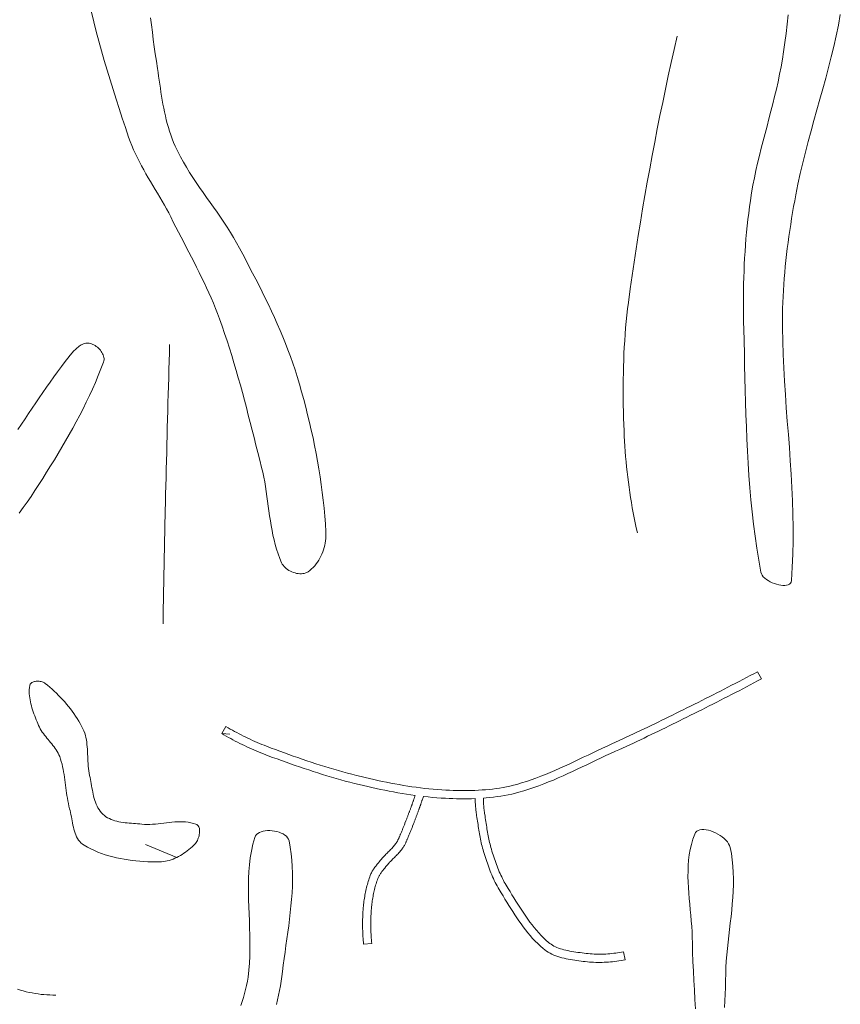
# Model space of a CAD drawing. Header units: inches. Extents: x -12 to 23, y -13.2 to 21.7.
# Tile 6 of 75: x -3.1 to 0.1, y -7.6 to -3.9. Entities that reach past the tile are written whole.
import ezdxf

# ---------------------------------------------------------------- set-up
doc = ezdxf.new("R2010")
doc.units = ezdxf.units.IN
doc.header["$MEASUREMENT"] = 0
doc.layers.get('0').update_dxf_attribs({"lineweight": 0})

msp = doc.modelspace()

# ---------------------------------------------------------------- linework, layer by layer
at = {"color": 7, "linetype": 'Continuous', "lineweight": 0}
for p, q in [((-0.5563, -3.9865), (-0.5448, -3.9362)), ((-0.5677, -4.0368), (-0.5563, -3.9865)), ((-0.5788, -4.0872), (-0.5677, -4.0368)), ((-0.5896, -4.1376), (-0.5788, -4.0872)), ((-0.6002, -4.1881), (-0.5896, -4.1376)), ((-0.6106, -4.2386), (-0.6002, -4.1881)), ((-0.6208, -4.2892), (-0.6106, -4.2386)), ((-0.6307, -4.3398), (-0.6208, -4.2892)), ((-0.6403, -4.3905), (-0.6307, -4.3398)), ((-0.6498, -4.4412), (-0.6403, -4.3905)), ((-0.6589, -4.492), (-0.6498, -4.4412)), ((-0.6679, -4.5428), (-0.6589, -4.492)), ((-0.6766, -4.5936), (-0.6679, -4.5428)), ((-0.685, -4.6445), (-0.6766, -4.5936)), ((-0.6933, -4.6955), (-0.685, -4.6445)), ((-0.7012, -4.7464), (-0.6933, -4.6955)), ((-0.709, -4.7974), (-0.7012, -4.7464)), ((-0.7165, -4.8485), (-0.709, -4.7974)), ((-0.7237, -4.8995), (-0.7165, -4.8485)), ((-0.7307, -4.9506), (-0.7237, -4.8995)), ((-0.7339, -4.9749), (-0.7307, -4.9506)), ((-0.7367, -4.9993), (-0.7339, -4.9749)), ((-0.7415, -5.0481), (-0.7392, -5.0237)), ((-0.7392, -5.0237), (-0.7367, -4.9993)), ((-0.7435, -5.0726), (-0.7415, -5.0481)), ((-0.7467, -5.1216), (-0.7452, -5.0971)), ((-0.7452, -5.0971), (-0.7435, -5.0726)), ((-2.4824, -5.1746), (-2.4815, -5.1429)), ((-2.4815, -5.1429), (-2.4805, -5.1112)), ((-0.7479, -5.1461), (-0.7467, -5.1216)), ((-2.4833, -5.2063), (-2.4824, -5.1746)), ((-0.7498, -5.1952), (-0.749, -5.1707)), ((-0.749, -5.1707), (-0.7479, -5.1461)), ((-2.4842, -5.238), (-2.4833, -5.2063)), ((-0.7503, -5.2198), (-0.7498, -5.1952)), ((-2.4851, -5.2697), (-2.4842, -5.238)), ((-0.7509, -5.269), (-0.7507, -5.2444)), ((-0.7507, -5.2444), (-0.7503, -5.2198)), ((-2.486, -5.3014), (-2.4851, -5.2697)), ((-0.7509, -5.2935), (-0.7509, -5.269)), ((-2.4869, -5.3331), (-2.486, -5.3014)), ((-0.7507, -5.3181), (-0.7509, -5.2935)), ((-0.7504, -5.3427), (-0.7507, -5.3181)), ((-2.4886, -5.3965), (-2.4877, -5.3648)), ((-2.4877, -5.3648), (-2.4869, -5.3331)), ((-0.7499, -5.3673), (-0.7504, -5.3427)), ((-0.7493, -5.3918), (-0.7499, -5.3673)), ((-2.4894, -5.4282), (-2.4886, -5.3965)), ((-0.7485, -5.4164), (-0.7493, -5.3918)), ((-2.4903, -5.4599), (-2.4894, -5.4282)), ((-0.7477, -5.4409), (-0.7485, -5.4164)), ((-0.7468, -5.4605), (-0.7477, -5.4409)), ((-2.4911, -5.4916), (-2.4903, -5.4599)), ((-0.7458, -5.4801), (-0.7468, -5.4605)), ((-0.7446, -5.4996), (-0.7458, -5.4801)), ((-2.4919, -5.5233), (-2.4911, -5.4916)), ((-0.7432, -5.5192), (-0.7446, -5.4996)), ((-2.4935, -5.5867), (-2.4927, -5.555)), ((-2.4927, -5.555), (-2.4919, -5.5233)), ((-0.7416, -5.5388), (-0.7432, -5.5192)), ((-0.7399, -5.5584), (-0.7416, -5.5388)), ((-2.4943, -5.6184), (-2.4935, -5.5867)), ((-0.738, -5.5779), (-0.7399, -5.5584)), ((-0.7359, -5.5974), (-0.738, -5.5779)), ((-2.4951, -5.6501), (-2.4943, -5.6184)), ((-0.7336, -5.617), (-0.7359, -5.5974)), ((-0.7312, -5.6364), (-0.7336, -5.617)), ((-2.4959, -5.6818), (-2.4951, -5.6501)), ((-0.7285, -5.6559), (-0.7312, -5.6364)), ((-0.7257, -5.6754), (-0.7285, -5.6559)), ((-2.4967, -5.7135), (-2.4959, -5.6818)), ((-0.7227, -5.6948), (-0.7257, -5.6754)), ((-0.7196, -5.7142), (-0.7227, -5.6948)), ((-2.4974, -5.7452), (-2.4967, -5.7135)), ((-0.7162, -5.7335), (-0.7196, -5.7142)), ((-0.7127, -5.7528), (-0.7162, -5.7335)), ((-2.4984, -5.7883), (-2.4979, -5.7667)), ((-2.4979, -5.7667), (-2.4974, -5.7452)), ((-0.709, -5.7721), (-0.7127, -5.7528)), ((-0.7052, -5.7914), (-0.709, -5.7721)), ((-2.4994, -5.8314), (-2.4989, -5.8098)), ((-2.4989, -5.8098), (-2.4984, -5.7883)), ((-0.7011, -5.8106), (-0.7052, -5.7914)), ((-0.6969, -5.8297), (-0.7011, -5.8106)), ((-2.5003, -5.8745), (-2.4999, -5.853)), ((-2.4999, -5.853), (-2.4994, -5.8314)), ((-2.5008, -5.8961), (-2.5003, -5.8745)), ((-2.5017, -5.9392), (-2.5012, -5.9176)), ((-2.5012, -5.9176), (-2.5008, -5.8961)), ((-2.5025, -5.9823), (-2.5021, -5.9607)), ((-2.5021, -5.9607), (-2.5017, -5.9392)), ((-2.5033, -6.0254), (-2.5029, -6.0038)), ((-2.5029, -6.0038), (-2.5025, -5.9823)), ((-2.5037, -6.0469), (-2.5033, -6.0254)), ((-2.5045, -6.0901), (-2.5041, -6.0685)), ((-2.5041, -6.0685), (-2.5037, -6.0469)), ((-2.5052, -6.1332), (-2.5048, -6.1116)), ((-2.5048, -6.1116), (-2.5045, -6.0901)), ((-2.5059, -6.1763), (-2.5055, -6.1547)), ((-2.5055, -6.1547), (-2.5052, -6.1332)), ((-3.061, -7.5691), (-3.05, -7.5726)), ((-3.05, -7.5726), (-3.039, -7.5758)), ((-3.039, -7.5758), (-3.0278, -7.5788)), ((-3.0278, -7.5788), (-3.0166, -7.5814)), ((-3.0166, -7.5814), (-3.0053, -7.5838)), ((-3.0053, -7.5838), (-2.994, -7.5858)), ((-2.994, -7.5858), (-2.9826, -7.5876)), ((-2.9826, -7.5876), (-2.9712, -7.589)), ((-2.9712, -7.589), (-2.9598, -7.5902)), ((-2.9598, -7.5902), (-2.9484, -7.591)), ((-2.9484, -7.591), (-2.937, -7.5915)), ((-2.937, -7.5915), (-2.9256, -7.5918)), ((-2.9256, -7.5918), (-2.9143, -7.5916))]:
    msp.add_line(p, q, dxfattribs=at)
at = {"color": 30, "linetype": 'Continuous', "lineweight": 0, "true_color": 0xff7e00}
msp.add_line((-2.4533, -7.0671), (-2.5729, -7.0178), dxfattribs=at)
at = {"color": 7, "linetype": 'Continuous', "lineweight": 0, "flags": 128}
for points in [[(-2.7787, -3.844), (-2.7697, -3.8812), (-2.7603, -3.9182), (-2.7504, -3.9552), (-2.7402, -3.9922), (-2.7297, -4.029), (-2.7188, -4.0657), (-2.7077, -4.1024), (-2.6963, -4.139), (-2.6848, -4.1755), (-2.673, -4.2119), (-2.6611, -4.2483), (-2.649, -4.2846), (-2.6369, -4.3208), (-2.6312, -4.337), (-2.6249, -4.353), (-2.6182, -4.3688), (-2.6111, -4.3844), (-2.6036, -4.3998), (-2.5958, -4.4151), (-2.5877, -4.4303), (-2.5794, -4.4454), (-2.5708, -4.4604), (-2.5621, -4.4753), (-2.5533, -4.4902), (-2.5445, -4.505), (-2.5356, -4.5199), (-2.5267, -4.5347), (-2.5179, -4.5496), (-2.5092, -4.5646), (-2.5006, -4.5796), (-2.4923, -4.5946), (-2.4841, -4.6098), (-2.4763, -4.6252), (-2.4666, -4.6444), (-2.4568, -4.6636), (-2.4469, -4.6828), (-2.437, -4.702), (-2.427, -4.7211), (-2.4171, -4.7403), (-2.4071, -4.7595), (-2.3972, -4.7786), (-2.3874, -4.7979), (-2.3776, -4.8171), (-2.368, -4.8364), (-2.3585, -4.8558), (-2.3491, -4.8752), (-2.34, -4.8947), (-2.331, -4.9143), (-2.3223, -4.934), (-2.3139, -4.9538), (-2.3057, -4.9738), (-2.2979, -4.9938), (-2.2903, -5.014), (-2.2805, -5.0417), (-2.2709, -5.0695), (-2.2616, -5.0975), (-2.2526, -5.1255), (-2.2438, -5.1536), (-2.2353, -5.1817), (-2.227, -5.21), (-2.2188, -5.2383), (-2.2109, -5.2666), (-2.2031, -5.295), (-2.1954, -5.3235), (-2.1879, -5.352), (-2.1805, -5.3805), (-2.1731, -5.409), (-2.1658, -5.4376), (-2.1586, -5.4661), (-2.1514, -5.4947), (-2.1442, -5.5233), (-2.137, -5.5518), (-2.1297, -5.5803), (-2.1254, -5.5984), (-2.1215, -5.6166), (-2.1181, -5.6349), (-2.1149, -5.6534), (-2.1121, -5.6719), (-2.1094, -5.6904), (-2.1068, -5.709), (-2.1043, -5.7276), (-2.1018, -5.7461), (-2.0992, -5.7647), (-2.0964, -5.7832), (-2.0934, -5.8016), (-2.0902, -5.8199), (-2.0866, -5.8381), (-2.0825, -5.8562), (-2.078, -5.8741), (-2.0729, -5.8919), (-2.0672, -5.9094), (-2.0608, -5.9267), (-2.0536, -5.9438), (-2.0512, -5.9486), (-2.0481, -5.9532), (-2.0444, -5.9576), (-2.0403, -5.9618), (-2.0358, -5.9657), (-2.0308, -5.9693), (-2.0256, -5.9727), (-2.0201, -5.9757), (-2.0143, -5.9783), (-2.0084, -5.9806), (-2.0024, -5.9825), (-1.9963, -5.9839), (-1.9903, -5.985), (-1.9843, -5.9855), (-1.9783, -5.9856), (-1.9726, -5.9851), (-1.967, -5.9841), (-1.9618, -5.9825), (-1.9568, -5.9804), (-1.9522, -5.9776), (-1.9455, -5.9726), (-1.9392, -5.9671), (-1.9331, -5.9612), (-1.9274, -5.9549), (-1.922, -5.9482), (-1.917, -5.9412), (-1.9122, -5.9339), (-1.9079, -5.9263), (-1.9038, -5.9185), (-1.9002, -5.9104), (-1.8969, -5.9022), (-1.8939, -5.8938), (-1.8914, -5.8853), (-1.8892, -5.8768), (-1.8874, -5.8682), (-1.886, -5.8595), (-1.8851, -5.8509), (-1.8845, -5.8424), (-1.8843, -5.8339), (-1.8846, -5.8255), (-1.8846, -5.8255), (-1.8846, -5.8255), (-1.8846, -5.8255), (-1.8846, -5.8255), (-1.8865, -5.7954), (-1.8889, -5.7654), (-1.8916, -5.7354), (-1.8948, -5.7055), (-1.8983, -5.6755), (-1.9023, -5.6456), (-1.9066, -5.6158), (-1.9113, -5.5859), (-1.9164, -5.5562), (-1.9219, -5.5265), (-1.9277, -5.4968), (-1.9338, -5.4673), (-1.9403, -5.4378), (-1.9471, -5.4084), (-1.9542, -5.379), (-1.9617, -5.3498), (-1.9694, -5.3206), (-1.9775, -5.2916), (-1.9858, -5.2626), (-1.9945, -5.2338), (-2.0025, -5.2082), (-2.0111, -5.1827), (-2.02, -5.1574), (-2.0293, -5.1322), (-2.0391, -5.1072), (-2.0491, -5.0822), (-2.0596, -5.0575), (-2.0703, -5.0328), (-2.0813, -5.0082), (-2.0925, -4.9838), (-2.104, -4.9594), (-2.1158, -4.9351), (-2.1277, -4.9109), (-2.1397, -4.8868), (-2.1519, -4.8628), (-2.1643, -4.8388), (-2.1767, -4.8149), (-2.1892, -4.7911), (-2.2017, -4.7673), (-2.2143, -4.7435), (-2.2253, -4.7233), (-2.2368, -4.7035), (-2.2488, -4.6838), (-2.2611, -4.6644), (-2.2738, -4.6452), (-2.2868, -4.6261), (-2.2999, -4.6071), (-2.3132, -4.5883), (-2.3265, -4.5694), (-2.3398, -4.5505), (-2.3531, -4.5317), (-2.3662, -4.5127), (-2.3792, -4.4937), (-2.3919, -4.4745), (-2.4043, -4.4552), (-2.4163, -4.4356), (-2.4279, -4.4158), (-2.439, -4.3958), (-2.4495, -4.3754), (-2.4594, -4.3547), (-2.4655, -4.3408), (-2.4711, -4.3267), (-2.4763, -4.3125), (-2.4811, -4.2982), (-2.4855, -4.2837), (-2.4896, -4.2691), (-2.4934, -4.2544), (-2.4969, -4.2396), (-2.5002, -4.2247), (-2.5032, -4.2097), (-2.506, -4.1947), (-2.5087, -4.1796), (-2.5112, -4.1645), (-2.5136, -4.1494), (-2.5159, -4.1343), (-2.5181, -4.1191), (-2.5203, -4.104), (-2.5225, -4.0889), (-2.5247, -4.0738), (-2.527, -4.0588), (-2.5312, -4.0313), (-2.5352, -4.0037), (-2.5391, -3.9761), (-2.5429, -3.9485), (-2.5465, -3.9209), (-2.55, -3.8932), (-2.5534, -3.8655)], [(-0.1213, -3.8549), (-0.1253, -3.8901), (-0.1296, -3.9252), (-0.1342, -3.9603), (-0.139, -3.9954), (-0.1435, -4.0241), (-0.1485, -4.0526), (-0.1541, -4.0811), (-0.1601, -4.1095), (-0.1665, -4.1378), (-0.1733, -4.166), (-0.1803, -4.1942), (-0.1875, -4.2223), (-0.1949, -4.2505), (-0.2024, -4.2786), (-0.2098, -4.3067), (-0.2172, -4.3348), (-0.2244, -4.363), (-0.2315, -4.3912), (-0.2382, -4.4194), (-0.2447, -4.4477), (-0.2507, -4.4761), (-0.2563, -4.5045), (-0.2614, -4.5331), (-0.2658, -4.5618), (-0.2692, -4.5861), (-0.2723, -4.6104), (-0.2752, -4.6348), (-0.2779, -4.6592), (-0.2803, -4.6837), (-0.2825, -4.7082), (-0.2844, -4.7327), (-0.2862, -4.7572), (-0.2877, -4.7817), (-0.289, -4.8063), (-0.2901, -4.8309), (-0.291, -4.8554), (-0.2917, -4.88), (-0.2922, -4.9046), (-0.2925, -4.9292), (-0.2926, -4.9538), (-0.2925, -4.9784), (-0.2922, -5.0029), (-0.2918, -5.0275), (-0.2912, -5.052), (-0.2899, -5.0985), (-0.2888, -5.1451), (-0.2877, -5.1917), (-0.2865, -5.2383), (-0.2854, -5.2849), (-0.2841, -5.3315), (-0.2826, -5.3781), (-0.281, -5.4247), (-0.279, -5.4713), (-0.2768, -5.5179), (-0.2742, -5.5644), (-0.2711, -5.6109), (-0.2676, -5.6573), (-0.2636, -5.7036), (-0.259, -5.7499), (-0.2538, -5.7961), (-0.2479, -5.8421), (-0.2413, -5.8881), (-0.2339, -5.934), (-0.2257, -5.9798), (-0.2238, -5.9856), (-0.2207, -5.9913), (-0.2164, -5.9968), (-0.211, -6.002), (-0.2048, -6.007), (-0.1979, -6.0116), (-0.1904, -6.0157), (-0.1825, -6.0195), (-0.1743, -6.0227), (-0.166, -6.0254), (-0.1577, -6.0275), (-0.1497, -6.0289), (-0.1419, -6.0297), (-0.1346, -6.0297), (-0.128, -6.0289), (-0.1221, -6.0273), (-0.1172, -6.0248), (-0.1133, -6.0214), (-0.1107, -6.0169), (-0.1094, -6.0115), (-0.1094, -6.0115), (-0.1094, -6.0115), (-0.1094, -6.0115), (-0.1094, -6.0115), (-0.1059, -5.9609), (-0.1036, -5.9103), (-0.1025, -5.8596), (-0.1025, -5.809), (-0.1034, -5.7583), (-0.105, -5.7076), (-0.1074, -5.6569), (-0.1103, -5.6062), (-0.1136, -5.5555), (-0.1172, -5.5047), (-0.121, -5.454), (-0.1249, -5.4032), (-0.1287, -5.3524), (-0.1323, -5.3017), (-0.1356, -5.2509), (-0.1385, -5.2001), (-0.1408, -5.1494), (-0.1425, -5.0986), (-0.1433, -5.0478), (-0.1433, -4.9971), (-0.1429, -4.9741), (-0.1422, -4.9512), (-0.1412, -4.9282), (-0.14, -4.9053), (-0.1385, -4.8823), (-0.1368, -4.8594), (-0.1349, -4.8365), (-0.1327, -4.8136), (-0.1304, -4.7907), (-0.1278, -4.7679), (-0.125, -4.745), (-0.122, -4.7222), (-0.1189, -4.6994), (-0.1156, -4.6767), (-0.1121, -4.6539), (-0.1084, -4.6312), (-0.1047, -4.6085), (-0.1007, -4.5858), (-0.0967, -4.5632), (-0.0925, -4.5406), (-0.0845, -4.4998), (-0.0756, -4.4591), (-0.0661, -4.4185), (-0.056, -4.378), (-0.0454, -4.3376), (-0.0345, -4.2973), (-0.0233, -4.257), (-0.012, -4.2168), (-0.0007, -4.1765), (0.0105, -4.1363), (0.0215, -4.096), (0.0322, -4.0556), (0.0425, -4.0152), (0.0522, -3.9748), (0.0613, -3.9342), (0.0697, -3.8935), (0.0772, -3.8527)], [(-3.0591, -5.435), (-3.0455, -5.4149), (-3.032, -5.3947), (-3.0185, -5.3745), (-3.0049, -5.3544), (-2.9913, -5.3343), (-2.9777, -5.3142), (-2.9639, -5.2942), (-2.9501, -5.2742), (-2.9361, -5.2544), (-2.922, -5.2346), (-2.9077, -5.215), (-2.8932, -5.1956), (-2.8785, -5.1763), (-2.8636, -5.1572), (-2.8607, -5.1535), (-2.8576, -5.1498), (-2.8545, -5.146), (-2.8513, -5.1423), (-2.8479, -5.1385), (-2.8445, -5.1348), (-2.8409, -5.1311), (-2.8373, -5.1276), (-2.8335, -5.1242), (-2.8297, -5.121), (-2.8258, -5.1181), (-2.8218, -5.1153), (-2.8177, -5.1129), (-2.8136, -5.1108), (-2.8094, -5.109), (-2.8051, -5.1076), (-2.8008, -5.1066), (-2.7964, -5.106), (-2.792, -5.106), (-2.7875, -5.1064), (-2.783, -5.1074), (-2.7784, -5.1089), (-2.7739, -5.1108), (-2.7693, -5.113), (-2.7649, -5.1157), (-2.7605, -5.1187), (-2.7563, -5.1221), (-2.7523, -5.1257), (-2.7485, -5.1295), (-2.7449, -5.1336), (-2.7417, -5.1378), (-2.7388, -5.1422), (-2.7363, -5.1467), (-2.7342, -5.1512), (-2.7325, -5.1558), (-2.7314, -5.1604), (-2.7308, -5.165), (-2.7307, -5.1695), (-2.7313, -5.174), (-2.7325, -5.1783), (-2.7325, -5.1783), (-2.7325, -5.1783), (-2.7325, -5.1783), (-2.7325, -5.1783), (-2.7424, -5.2043), (-2.7527, -5.2301), (-2.7635, -5.2557), (-2.7747, -5.2811), (-2.7864, -5.3064), (-2.7984, -5.3314), (-2.8108, -5.3564), (-2.8235, -5.3811), (-2.8366, -5.4058), (-2.8499, -5.4302), (-2.8635, -5.4546), (-2.8774, -5.4788), (-2.8915, -5.5029), (-2.9058, -5.5269), (-2.9203, -5.5507), (-2.9349, -5.5745), (-2.9497, -5.5981), (-2.9646, -5.6217), (-2.9795, -5.6452), (-2.9946, -5.6686), (-3.009, -5.6904), (-3.0239, -5.7119), (-3.0393, -5.7332), (-3.055, -5.7541)], [(-2.0727, -7.6273), (-2.0688, -7.6096), (-2.0651, -7.5918), (-2.0616, -7.574), (-2.0584, -7.5562), (-2.0554, -7.5383), (-2.0528, -7.5204), (-2.0505, -7.5024), (-2.0474, -7.4775), (-2.0441, -7.4526), (-2.0406, -7.4277), (-2.0371, -7.4027), (-2.0335, -7.3776), (-2.03, -7.3525), (-2.0266, -7.3275), (-2.0234, -7.3023), (-2.0204, -7.2772), (-2.0178, -7.2521), (-2.0156, -7.2271), (-2.0138, -7.202), (-2.0126, -7.177), (-2.012, -7.152), (-2.0121, -7.1271), (-2.0129, -7.1022), (-2.0146, -7.0774), (-2.0171, -7.0527), (-2.0206, -7.0281), (-2.0251, -7.0036), (-2.0272, -6.9974), (-2.0306, -6.9917), (-2.0352, -6.9865), (-2.0409, -6.9818), (-2.0476, -6.9776), (-2.0549, -6.974), (-2.063, -6.971), (-2.0714, -6.9685), (-2.0802, -6.9666), (-2.0892, -6.9654), (-2.0982, -6.9648), (-2.1071, -6.9649), (-2.1157, -6.9656), (-2.1239, -6.967), (-2.1316, -6.9692), (-2.1385, -6.972), (-2.1446, -6.9756), (-2.1496, -6.9799), (-2.1535, -6.985), (-2.1561, -6.9909), (-2.1561, -6.9909), (-2.1561, -6.9909), (-2.1561, -6.9909), (-2.1561, -6.9909), (-2.1631, -7.0166), (-2.1686, -7.0425), (-2.1729, -7.0685), (-2.176, -7.0948), (-2.1782, -7.1212), (-2.1795, -7.1478), (-2.1801, -7.1745), (-2.18, -7.2012), (-2.1795, -7.2281), (-2.1787, -7.2551), (-2.1777, -7.282), (-2.1766, -7.309), (-2.1755, -7.336), (-2.1747, -7.363), (-2.1742, -7.39), (-2.1742, -7.4169), (-2.1748, -7.4437), (-2.1761, -7.4704), (-2.1783, -7.497), (-2.1815, -7.5235), (-2.184, -7.5392), (-2.1871, -7.5547), (-2.1907, -7.5702), (-2.1948, -7.5855), (-2.1993, -7.6007), (-2.204, -7.6159), (-2.2091, -7.631)], [(-0.3642, -7.6398), (-0.3631, -7.614), (-0.3622, -7.5882), (-0.3613, -7.5624), (-0.3605, -7.5366), (-0.3599, -7.5108), (-0.359, -7.4867), (-0.3576, -7.4625), (-0.3557, -7.4383), (-0.3535, -7.4141), (-0.3509, -7.3898), (-0.3481, -7.3655), (-0.3453, -7.3413), (-0.3424, -7.317), (-0.3396, -7.2927), (-0.3371, -7.2685), (-0.3348, -7.2443), (-0.3329, -7.2201), (-0.3314, -7.196), (-0.3306, -7.1719), (-0.3304, -7.1479), (-0.331, -7.1239), (-0.3325, -7.1), (-0.3349, -7.0763), (-0.3383, -7.0526), (-0.343, -7.029), (-0.3452, -7.0219), (-0.3488, -7.0149), (-0.3536, -7.0081), (-0.3593, -7.0014), (-0.366, -6.9949), (-0.3734, -6.9888), (-0.3815, -6.9832), (-0.39, -6.9779), (-0.3988, -6.9733), (-0.4079, -6.9692), (-0.417, -6.9658), (-0.426, -6.9632), (-0.4347, -6.9615), (-0.4432, -6.9606), (-0.4511, -6.9607), (-0.4584, -6.9618), (-0.4648, -6.9641), (-0.4704, -6.9675), (-0.4749, -6.9722), (-0.4782, -6.9783), (-0.4852, -6.9977), (-0.4908, -7.0173), (-0.4954, -7.0373), (-0.4988, -7.0574), (-0.5012, -7.0777), (-0.5028, -7.0983), (-0.5036, -7.119), (-0.5037, -7.1398), (-0.5032, -7.1607), (-0.5023, -7.1817), (-0.5009, -7.2029), (-0.4992, -7.224), (-0.4973, -7.2452), (-0.4953, -7.2664), (-0.4934, -7.2876), (-0.4915, -7.3087), (-0.4897, -7.3298), (-0.4883, -7.3508), (-0.4872, -7.3717), (-0.4867, -7.3925), (-0.4859, -7.4284), (-0.4848, -7.4644), (-0.4833, -7.5003), (-0.4815, -7.5362), (-0.4795, -7.5722), (-0.4773, -7.6081), (-0.475, -7.644)]]:
    msp.add_lwpolyline(points, dxfattribs=at)
at = {"color": 7, "linetype": 'Continuous', "lineweight": 0}
msp.add_lwpolyline([(-2.2819, -6.5947), (-2.2734, -6.5997), (-2.2649, -6.6045), (-2.2564, -6.6094), (-2.2478, -6.6141), (-2.2391, -6.6187), (-2.2304, -6.6233), (-2.2217, -6.6278), (-2.2129, -6.6322), (-2.2041, -6.6366), (-2.1953, -6.6408), (-2.1864, -6.645), (-2.1775, -6.6491), (-2.1685, -6.6532), (-2.1595, -6.6571), (-2.1505, -6.661), (-2.1414, -6.6648), (-2.1323, -6.6685), (-2.1232, -6.6721), (-2.1141, -6.6756), (-2.1049, -6.6791), (-2.0878, -6.6854), (-2.0707, -6.6916), (-2.0536, -6.6978), (-2.0364, -6.704), (-2.0192, -6.7101), (-2.002, -6.7161), (-1.9848, -6.722), (-1.9675, -6.7279), (-1.9502, -6.7336), (-1.9329, -6.7393), (-1.9156, -6.7449), (-1.8982, -6.7503), (-1.8808, -6.7556), (-1.8633, -6.7608), (-1.8458, -6.7659), (-1.8283, -6.7709), (-1.8107, -6.7757), (-1.7931, -6.7803), (-1.7755, -6.7848), (-1.7578, -6.7891), (-1.7416, -6.793), (-1.7253, -6.7968), (-1.709, -6.8005), (-1.6927, -6.804), (-1.6763, -6.8075), (-1.6599, -6.8109), (-1.6435, -6.8141), (-1.6271, -6.8173), (-1.6106, -6.8202), (-1.5941, -6.8231), (-1.5776, -6.8257), (-1.5611, -6.8283), (-1.5446, -6.8306), (-1.5452, -6.8326), (-1.5459, -6.8346), (-1.5465, -6.8366), (-1.5472, -6.8386), (-1.5478, -6.8406), (-1.5485, -6.8426), (-1.5492, -6.8446), (-1.5498, -6.8466), (-1.5505, -6.8486), (-1.5512, -6.8506), (-1.5519, -6.8526), (-1.5526, -6.8546), (-1.5533, -6.8566), (-1.5539, -6.8586), (-1.5546, -6.8606), (-1.5553, -6.8626), (-1.556, -6.8646), (-1.5568, -6.8665), (-1.5575, -6.8685), (-1.5582, -6.8705), (-1.5591, -6.873), (-1.56, -6.8754), (-1.5608, -6.8779), (-1.5617, -6.8803), (-1.5626, -6.8828), (-1.5636, -6.8852), (-1.5645, -6.8877), (-1.5654, -6.8901), (-1.5663, -6.8926), (-1.5672, -6.895), (-1.5681, -6.8974), (-1.5691, -6.8999), (-1.57, -6.9023), (-1.5709, -6.9048), (-1.5719, -6.9072), (-1.5728, -6.9096), (-1.5737, -6.9121), (-1.5747, -6.9145), (-1.5756, -6.9169), (-1.5765, -6.9194), (-1.5776, -6.9222), (-1.5787, -6.9251), (-1.5798, -6.9279), (-1.5831, -6.9364), (-1.5842, -6.9393), (-1.5853, -6.9421), (-1.5864, -6.9449), (-1.5875, -6.9478), (-1.5886, -6.9506), (-1.5897, -6.9534), (-1.5908, -6.9563), (-1.5919, -6.9591), (-1.5931, -6.9619), (-1.5942, -6.9647), (-1.5954, -6.9675), (-1.5966, -6.9703), (-1.5978, -6.9731), (-1.599, -6.9759), (-1.5999, -6.978), (-1.6008, -6.98), (-1.6016, -6.9821), (-1.6025, -6.9841), (-1.6033, -6.9862), (-1.6042, -6.9882), (-1.6051, -6.9903), (-1.6059, -6.9923), (-1.6068, -6.9944), (-1.6078, -6.9964), (-1.6087, -6.9984), (-1.6097, -7.0004), (-1.6106, -7.0024), (-1.6117, -7.0044), (-1.6127, -7.0063), (-1.6138, -7.0082), (-1.615, -7.0101), (-1.6162, -7.012), (-1.6174, -7.0138), (-1.6187, -7.0156), (-1.6213, -7.0188), (-1.6239, -7.022), (-1.6266, -7.0252), (-1.6294, -7.0283), (-1.6322, -7.0313), (-1.6351, -7.0344), (-1.6379, -7.0373), (-1.6409, -7.0403), (-1.6438, -7.0433), (-1.6468, -7.0462), (-1.6497, -7.0491), (-1.6527, -7.0521), (-1.6556, -7.055), (-1.6586, -7.058), (-1.6615, -7.0609), (-1.6643, -7.064), (-1.6671, -7.067), (-1.6699, -7.0701), (-1.6726, -7.0732), (-1.6753, -7.0764), (-1.6775, -7.0792), (-1.6798, -7.082), (-1.6844, -7.0876), (-1.6867, -7.0904), (-1.689, -7.0932), (-1.6912, -7.0961), (-1.6935, -7.0989), (-1.6957, -7.1018), (-1.6979, -7.1047), (-1.7, -7.1076), (-1.702, -7.1106), (-1.704, -7.1135), (-1.706, -7.1166), (-1.7078, -7.1196), (-1.7095, -7.1227), (-1.7112, -7.1259), (-1.7128, -7.1291), (-1.7142, -7.1324), (-1.7155, -7.1357), (-1.7176, -7.1413), (-1.7196, -7.1469), (-1.7214, -7.1526), (-1.7232, -7.1583), (-1.7249, -7.164), (-1.7266, -7.1698), (-1.7281, -7.1755), (-1.7296, -7.1813), (-1.731, -7.1872), (-1.7323, -7.193), (-1.7335, -7.1989), (-1.7347, -7.2047), (-1.7358, -7.2106), (-1.7368, -7.2165), (-1.7377, -7.2224), (-1.7386, -7.2283), (-1.7394, -7.2343), (-1.7401, -7.2402), (-1.7408, -7.2461), (-1.7414, -7.2521), (-1.7421, -7.2593), (-1.7427, -7.2666), (-1.7432, -7.2739), (-1.7436, -7.2811), (-1.744, -7.2884), (-1.7443, -7.2957), (-1.7445, -7.303), (-1.7447, -7.3103), (-1.7448, -7.3176), (-1.7448, -7.3249), (-1.7447, -7.3322), (-1.7446, -7.3395), (-1.7444, -7.3468), (-1.7441, -7.3541), (-1.7437, -7.3614), (-1.7433, -7.3687), (-1.7428, -7.376), (-1.7422, -7.3832), (-1.7416, -7.3905), (-1.7409, -7.3978), (-1.7098, -7.3947), (-1.7105, -7.3876), (-1.7111, -7.3806), (-1.7117, -7.3737), (-1.7121, -7.3667), (-1.7125, -7.3597), (-1.7129, -7.3528), (-1.7131, -7.3458), (-1.7133, -7.3388), (-1.7135, -7.3318), (-1.7135, -7.3248), (-1.7135, -7.3178), (-1.7134, -7.3108), (-1.7133, -7.3038), (-1.7131, -7.2969), (-1.7128, -7.2899), (-1.7124, -7.2829), (-1.712, -7.2759), (-1.7115, -7.269), (-1.7109, -7.262), (-1.7103, -7.2551), (-1.7097, -7.2495), (-1.7091, -7.2439), (-1.7084, -7.2383), (-1.7077, -7.2327), (-1.7068, -7.2272), (-1.7059, -7.2216), (-1.705, -7.2161), (-1.704, -7.2106), (-1.7029, -7.2051), (-1.7017, -7.1996), (-1.7005, -7.1942), (-1.6992, -7.1888), (-1.6979, -7.1834), (-1.6964, -7.1781), (-1.6949, -7.1728), (-1.6934, -7.1675), (-1.6917, -7.1622), (-1.69, -7.157), (-1.6882, -7.1518), (-1.6863, -7.1469), (-1.6854, -7.1445), (-1.6844, -7.1422), (-1.6833, -7.14), (-1.6821, -7.1377), (-1.6808, -7.1353), (-1.6794, -7.133), (-1.6778, -7.1306), (-1.6762, -7.1282), (-1.6745, -7.1257), (-1.6727, -7.1232), (-1.6708, -7.1207), (-1.6688, -7.1181), (-1.6668, -7.1155), (-1.6647, -7.1128), (-1.6625, -7.1102), (-1.6602, -7.1074), (-1.6556, -7.1018), (-1.6533, -7.099), (-1.6511, -7.0962), (-1.6487, -7.0934), (-1.6464, -7.0907), (-1.644, -7.088), (-1.6415, -7.0853), (-1.6389, -7.0826), (-1.6363, -7.0798), (-1.6335, -7.077), (-1.6306, -7.0742), (-1.6278, -7.0713), (-1.6248, -7.0684), (-1.6218, -7.0654), (-1.6187, -7.0623), (-1.6156, -7.0592), (-1.6125, -7.056), (-1.6094, -7.0527), (-1.6062, -7.0493), (-1.6031, -7.0457), (-1.6, -7.0421), (-1.5969, -7.0383), (-1.5938, -7.0344), (-1.592, -7.0319), (-1.5902, -7.0293), (-1.5885, -7.0267), (-1.587, -7.0242), (-1.5855, -7.0216), (-1.5841, -7.0191), (-1.5828, -7.0166), (-1.5816, -7.0142), (-1.5804, -7.0118), (-1.5793, -7.0094), (-1.5783, -7.007), (-1.5773, -7.0048), (-1.5763, -7.0025), (-1.5754, -7.0003), (-1.5745, -6.9982), (-1.5736, -6.9962), (-1.5728, -6.9941), (-1.572, -6.9922), (-1.5712, -6.9903), (-1.5704, -6.9884), (-1.5691, -6.9855), (-1.5678, -6.9826), (-1.5666, -6.9796), (-1.5654, -6.9767), (-1.5642, -6.9737), (-1.563, -6.9708), (-1.5618, -6.9679), (-1.5606, -6.9649), (-1.5595, -6.962), (-1.5584, -6.9591), (-1.5572, -6.9562), (-1.5561, -6.9533), (-1.555, -6.9505), (-1.5539, -6.9476), (-1.5506, -6.9391), (-1.5496, -6.9363), (-1.5485, -6.9335), (-1.5474, -6.9307), (-1.5465, -6.9282), (-1.5455, -6.9258), (-1.5446, -6.9233), (-1.5436, -6.9208), (-1.5427, -6.9184), (-1.5417, -6.9159), (-1.5408, -6.9134), (-1.5398, -6.911), (-1.5389, -6.9085), (-1.538, -6.906), (-1.537, -6.9035), (-1.5361, -6.9011), (-1.5352, -6.8986), (-1.5343, -6.8961), (-1.5333, -6.8936), (-1.5324, -6.8911), (-1.5315, -6.8886), (-1.5306, -6.8861), (-1.5297, -6.8836), (-1.5288, -6.8811), (-1.528, -6.8791), (-1.5273, -6.877), (-1.5266, -6.875), (-1.5259, -6.873), (-1.5252, -6.8709), (-1.5244, -6.8689), (-1.5237, -6.8668), (-1.523, -6.8648), (-1.5223, -6.8627), (-1.5216, -6.8607), (-1.5209, -6.8587), (-1.5202, -6.8566), (-1.5195, -6.8546), (-1.5189, -6.8525), (-1.5182, -6.8505), (-1.5175, -6.8484), (-1.5168, -6.8463), (-1.5161, -6.8443), (-1.5155, -6.8422), (-1.513, -6.8345), (-1.5114, -6.8347), (-1.4948, -6.8365), (-1.4782, -6.8381), (-1.4616, -6.8395), (-1.4449, -6.8406), (-1.4283, -6.8415), (-1.4142, -6.8422), (-1.4002, -6.8427), (-1.3861, -6.843), (-1.3719, -6.8433), (-1.3578, -6.8433), (-1.3437, -6.8433), (-1.3295, -6.843), (-1.3154, -6.8426), (-1.3153, -6.8458), (-1.3153, -6.8491), (-1.3151, -6.8523), (-1.315, -6.8556), (-1.3149, -6.8588), (-1.3147, -6.8621), (-1.3145, -6.8654), (-1.3143, -6.8686), (-1.314, -6.8719), (-1.3137, -6.8751), (-1.3134, -6.8784), (-1.3131, -6.8816), (-1.3128, -6.8849), (-1.3124, -6.8881), (-1.312, -6.8913), (-1.3116, -6.8946), (-1.3112, -6.8978), (-1.3108, -6.901), (-1.3103, -6.9043), (-1.3098, -6.9075), (-1.3087, -6.9144), (-1.3076, -6.9213), (-1.3066, -6.9282), (-1.3055, -6.9351), (-1.3045, -6.942), (-1.3034, -6.9489), (-1.3024, -6.9559), (-1.3013, -6.9628), (-1.3001, -6.9697), (-1.2989, -6.9766), (-1.2977, -6.9834), (-1.2964, -6.9903), (-1.2951, -6.9972), (-1.2937, -7.004), (-1.2922, -7.0108), (-1.2906, -7.0176), (-1.289, -7.0244), (-1.2872, -7.0311), (-1.2854, -7.0379), (-1.2834, -7.0445), (-1.2811, -7.052), (-1.2787, -7.0595), (-1.2764, -7.067), (-1.2739, -7.0745), (-1.2715, -7.082), (-1.2689, -7.0895), (-1.2663, -7.0969), (-1.2636, -7.1043), (-1.2609, -7.1117), (-1.2581, -7.119), (-1.2551, -7.1263), (-1.2521, -7.1336), (-1.249, -7.1408), (-1.2457, -7.1479), (-1.2424, -7.155), (-1.2389, -7.162), (-1.2353, -7.169), (-1.2316, -7.1759), (-1.2277, -7.1827), (-1.2237, -7.1894), (-1.2164, -7.2014), (-1.209, -7.2134), (-1.2017, -7.2255), (-1.1943, -7.2376), (-1.1869, -7.2497), (-1.1794, -7.2617), (-1.1718, -7.2737), (-1.1641, -7.2856), (-1.1562, -7.2974), (-1.1483, -7.3091), (-1.1401, -7.3207), (-1.1318, -7.3321), (-1.1232, -7.3433), (-1.1145, -7.3543), (-1.1055, -7.365), (-1.0962, -7.3755), (-1.0867, -7.3858), (-1.0768, -7.3957), (-1.0667, -7.4054), (-1.0562, -7.4147), (-1.05, -7.4197), (-1.0435, -7.4243), (-1.0368, -7.4285), (-1.0298, -7.4323), (-1.0227, -7.4359), (-1.0153, -7.4391), (-1.0078, -7.442), (-1.0002, -7.4447), (-0.9924, -7.4471), (-0.9845, -7.4492), (-0.9765, -7.4512), (-0.9684, -7.453), (-0.9603, -7.4546), (-0.9522, -7.4561), (-0.944, -7.4574), (-0.9358, -7.4587), (-0.9277, -7.4599), (-0.9195, -7.461), (-0.9115, -7.4621), (-0.9035, -7.4632), (-0.8956, -7.4642), (-0.8876, -7.465), (-0.8796, -7.4657), (-0.8715, -7.4663), (-0.8635, -7.4668), (-0.8555, -7.4671), (-0.8474, -7.4673), (-0.8393, -7.4673), (-0.8313, -7.4672), (-0.8232, -7.4669), (-0.8151, -7.4666), (-0.8071, -7.466), (-0.799, -7.4654), (-0.791, -7.4646), (-0.783, -7.4636), (-0.775, -7.4626), (-0.7671, -7.4614), (-0.7592, -7.46), (-0.7513, -7.4585), (-0.7434, -7.4569), (-0.7497, -7.4263), (-0.7573, -7.4279), (-0.7647, -7.4293), (-0.772, -7.4305), (-0.7795, -7.4316), (-0.7869, -7.4326), (-0.7944, -7.4335), (-0.8019, -7.4342), (-0.8094, -7.4349), (-0.8169, -7.4353), (-0.8244, -7.4357), (-0.8319, -7.4359), (-0.8395, -7.436), (-0.847, -7.436), (-0.8545, -7.4358), (-0.862, -7.4356), (-0.8695, -7.4351), (-0.877, -7.4346), (-0.8845, -7.4339), (-0.8919, -7.4331), (-0.8995, -7.4322), (-0.9073, -7.4311), (-0.9153, -7.43), (-0.9233, -7.4289), (-0.9312, -7.4278), (-0.939, -7.4266), (-0.9468, -7.4253), (-0.9545, -7.4239), (-0.962, -7.4224), (-0.9694, -7.4208), (-0.9766, -7.419), (-0.9836, -7.4171), (-0.9904, -7.415), (-0.997, -7.4127), (-1.0034, -7.4102), (-1.0095, -7.4075), (-1.0153, -7.4047), (-1.0208, -7.4016), (-1.0261, -7.3983), (-1.0311, -7.3947), (-1.036, -7.3908), (-1.0456, -7.3823), (-1.055, -7.3734), (-1.0641, -7.3641), (-1.0731, -7.3546), (-1.0818, -7.3447), (-1.0903, -7.3345), (-1.0986, -7.3241), (-1.1067, -7.3134), (-1.1147, -7.3024), (-1.1226, -7.2913), (-1.1303, -7.28), (-1.1379, -7.2685), (-1.1455, -7.2569), (-1.1529, -7.2451), (-1.1603, -7.2332), (-1.1677, -7.2213), (-1.175, -7.2093), (-1.1823, -7.1972), (-1.1897, -7.1851), (-1.197, -7.1732), (-1.2007, -7.1669), (-1.2043, -7.1607), (-1.2077, -7.1544), (-1.211, -7.1479), (-1.2143, -7.1414), (-1.2174, -7.1348), (-1.2204, -7.1281), (-1.2234, -7.1213), (-1.2262, -7.1145), (-1.229, -7.1076), (-1.2317, -7.1006), (-1.2343, -7.0935), (-1.2369, -7.0864), (-1.2394, -7.0793), (-1.2418, -7.072), (-1.2442, -7.0648), (-1.2466, -7.0575), (-1.2489, -7.0502), (-1.2512, -7.0428), (-1.2535, -7.0355), (-1.2553, -7.0292), (-1.257, -7.023), (-1.2587, -7.0167), (-1.2602, -7.0104), (-1.2617, -7.004), (-1.2631, -6.9975), (-1.2645, -6.991), (-1.2657, -6.9845), (-1.267, -6.9779), (-1.2682, -6.9712), (-1.2693, -6.9645), (-1.2704, -6.9578), (-1.2715, -6.951), (-1.2725, -6.9442), (-1.2736, -6.9373), (-1.2746, -6.9304), (-1.2757, -6.9235), (-1.2767, -6.9166), (-1.2778, -6.9096), (-1.2789, -6.9027), (-1.2794, -6.8996), (-1.2798, -6.8966), (-1.2802, -6.8936), (-1.2806, -6.8906), (-1.281, -6.8875), (-1.2814, -6.8845), (-1.2817, -6.8815), (-1.282, -6.8785), (-1.2823, -6.8755), (-1.2826, -6.8724), (-1.2829, -6.8694), (-1.2831, -6.8664), (-1.2833, -6.8633), (-1.2835, -6.8603), (-1.2836, -6.8573), (-1.2838, -6.8542), (-1.2839, -6.8512), (-1.284, -6.8482), (-1.2841, -6.8451), (-1.2842, -6.8408), (-1.2731, -6.84), (-1.259, -6.8387), (-1.245, -6.8371), (-1.2311, -6.8353), (-1.2171, -6.8333), (-1.2033, -6.8309), (-1.1895, -6.8283), (-1.1758, -6.8253), (-1.1621, -6.8221), (-1.1485, -6.8185), (-1.1294, -6.813), (-1.1103, -6.807), (-1.0914, -6.8006), (-1.0727, -6.7939), (-1.054, -6.7868), (-1.0355, -6.7794), (-1.017, -6.7718), (-0.9986, -6.7639), (-0.9803, -6.7558), (-0.9621, -6.7475), (-0.9439, -6.7391), (-0.9258, -6.7306), (-0.9076, -6.722), (-0.8895, -6.7134), (-0.8714, -6.7048), (-0.8534, -6.6961), (-0.8352, -6.6875), (-0.8171, -6.679), (-0.799, -6.6707), (-0.7807, -6.6624), (-0.767, -6.6562), (-0.7532, -6.65), (-0.7395, -6.6437), (-0.7258, -6.6374), (-0.7121, -6.631), (-0.6985, -6.6246), (-0.6848, -6.6182), (-0.6712, -6.6117), (-0.6576, -6.6052), (-0.6439, -6.5987), (-0.6304, -6.5921), (-0.6168, -6.5855), (-0.6032, -6.5789), (-0.5896, -6.5723), (-0.5761, -6.5657), (-0.5625, -6.559), (-0.549, -6.5523), (-0.5355, -6.5457), (-0.5219, -6.539), (-0.5084, -6.5323), (-0.4941, -6.5252), (-0.4798, -6.5181), (-0.4655, -6.5109), (-0.4512, -6.5038), (-0.437, -6.4966), (-0.4227, -6.4894), (-0.4084, -6.4822), (-0.3942, -6.4749), (-0.38, -6.4677), (-0.3657, -6.4604), (-0.3515, -6.4531), (-0.3373, -6.4458), (-0.3231, -6.4385), (-0.3089, -6.4312), (-0.2947, -6.4238), (-0.2806, -6.4164), (-0.2664, -6.409), (-0.2523, -6.4016), (-0.2381, -6.3942), (-0.224, -6.3867), (-0.2386, -6.3591), (-0.2527, -6.3665), (-0.2668, -6.3739), (-0.2809, -6.3813), (-0.295, -6.3887), (-0.3091, -6.3961), (-0.3233, -6.4034), (-0.3374, -6.4107), (-0.3516, -6.418), (-0.3657, -6.4253), (-0.3799, -6.4326), (-0.3941, -6.4398), (-0.4083, -6.4471), (-0.4225, -6.4543), (-0.4367, -6.4615), (-0.451, -6.4687), (-0.4652, -6.4758), (-0.4795, -6.4829), (-0.4937, -6.4901), (-0.508, -6.4972), (-0.5223, -6.5043), (-0.5358, -6.5109), (-0.5493, -6.5176), (-0.5628, -6.5243), (-0.5763, -6.531), (-0.5898, -6.5376), (-0.6033, -6.5442), (-0.6169, -6.5508), (-0.6304, -6.5574), (-0.644, -6.564), (-0.6575, -6.5705), (-0.671, -6.577), (-0.6846, -6.5835), (-0.6982, -6.59), (-0.7117, -6.5964), (-0.7253, -6.6027), (-0.7389, -6.609), (-0.7526, -6.6153), (-0.7662, -6.6216), (-0.7798, -6.6278), (-0.7936, -6.6339), (-0.8119, -6.6422), (-0.8303, -6.6507), (-0.8486, -6.6593), (-0.8668, -6.6679), (-0.8849, -6.6766), (-0.903, -6.6852), (-0.9211, -6.6938), (-0.9391, -6.7024), (-0.9571, -6.7108), (-0.9751, -6.7191), (-0.9931, -6.7273), (-1.0111, -6.7352), (-1.0291, -6.743), (-1.0472, -6.7505), (-1.0653, -6.7577), (-1.0835, -6.7646), (-1.1017, -6.7711), (-1.12, -6.7773), (-1.1384, -6.783), (-1.1569, -6.7884), (-1.1697, -6.7918), (-1.1826, -6.7949), (-1.1957, -6.7977), (-1.2088, -6.8002), (-1.2221, -6.8024), (-1.2354, -6.8044), (-1.2487, -6.8061), (-1.2622, -6.8076), (-1.2757, -6.8089), (-1.2893, -6.8099), (-1.3029, -6.8107), (-1.3166, -6.8113), (-1.3303, -6.8118), (-1.344, -6.812), (-1.3578, -6.8121), (-1.3716, -6.812), (-1.3854, -6.8118), (-1.3992, -6.8114), (-1.413, -6.8109), (-1.4267, -6.8103), (-1.443, -6.8094), (-1.4592, -6.8083), (-1.4754, -6.807), (-1.4917, -6.8054), (-1.5079, -6.8037), (-1.5241, -6.8017), (-1.5403, -6.7996), (-1.5566, -6.7973), (-1.5728, -6.7949), (-1.589, -6.7922), (-1.6052, -6.7895), (-1.6214, -6.7865), (-1.6376, -6.7835), (-1.6537, -6.7803), (-1.6699, -6.7769), (-1.686, -6.7735), (-1.7022, -6.77), (-1.7183, -6.7663), (-1.7344, -6.7626), (-1.7505, -6.7588), (-1.7679, -6.7545), (-1.7853, -6.7501), (-1.8026, -6.7455), (-1.8199, -6.7407), (-1.8372, -6.7359), (-1.8545, -6.7309), (-1.8717, -6.7257), (-1.8889, -6.7205), (-1.9061, -6.7151), (-1.9233, -6.7096), (-1.9405, -6.704), (-1.9576, -6.6983), (-1.9747, -6.6925), (-1.9918, -6.6866), (-2.0089, -6.6806), (-2.0259, -6.6746), (-2.043, -6.6685), (-2.06, -6.6623), (-2.077, -6.656), (-2.094, -6.6498), (-2.1029, -6.6464), (-2.1118, -6.643), (-2.1207, -6.6395), (-2.1295, -6.6359), (-2.1383, -6.6322), (-2.1471, -6.6284), (-2.1558, -6.6246), (-2.1645, -6.6207), (-2.1732, -6.6167), (-2.1818, -6.6126), (-2.1904, -6.6085), (-2.199, -6.6043), (-2.2075, -6.6), (-2.216, -6.5956), (-2.2244, -6.5912), (-2.2328, -6.5866), (-2.2412, -6.582), (-2.2495, -6.5774), (-2.2577, -6.5726), (-2.2661, -6.5677), (-2.2819, -6.5947), (-2.2513, -6.5966)], dxfattribs=at)
at = {"color": 7, "linetype": 'Continuous', "lineweight": 0, "flags": 128}
msp.add_lwpolyline([(-2.3801, -6.9402), (-2.3899, -6.937), (-2.3998, -6.9345), (-2.4098, -6.9328), (-2.4199, -6.9316), (-2.4301, -6.931), (-2.4404, -6.9309), (-2.4508, -6.9312), (-2.4612, -6.9319), (-2.4717, -6.9328), (-2.4822, -6.9339), (-2.4927, -6.9351), (-2.5033, -6.9364), (-2.5139, -6.9377), (-2.5245, -6.9389), (-2.535, -6.9399), (-2.5456, -6.9407), (-2.5561, -6.9412), (-2.5665, -6.9414), (-2.5769, -6.9411), (-2.5872, -6.9402), (-2.5949, -6.9395), (-2.6027, -6.9388), (-2.6106, -6.9382), (-2.6185, -6.9375), (-2.6265, -6.9369), (-2.6345, -6.9362), (-2.6425, -6.9354), (-2.6505, -6.9345), (-2.6584, -6.9335), (-2.6663, -6.9322), (-2.674, -6.9308), (-2.6816, -6.9291), (-2.6891, -6.9271), (-2.6964, -6.9247), (-2.7035, -6.9221), (-2.7104, -6.919), (-2.717, -6.9155), (-2.7234, -6.9116), (-2.7294, -6.9071), (-2.7352, -6.9022), (-2.7406, -6.8967), (-2.7455, -6.8908), (-2.7499, -6.8845), (-2.7539, -6.878), (-2.7575, -6.8712), (-2.7607, -6.8641), (-2.7635, -6.8568), (-2.766, -6.8494), (-2.7683, -6.8417), (-2.7704, -6.8339), (-2.7722, -6.826), (-2.7739, -6.818), (-2.7754, -6.81), (-2.7769, -6.8019), (-2.7783, -6.7938), (-2.7797, -6.7857), (-2.7811, -6.7777), (-2.7826, -6.7698), (-2.7842, -6.762), (-2.7859, -6.7543), (-2.7877, -6.7455), (-2.7892, -6.7366), (-2.7904, -6.7276), (-2.7913, -6.7186), (-2.7919, -6.7095), (-2.7925, -6.7004), (-2.7929, -6.6913), (-2.7932, -6.6821), (-2.7936, -6.673), (-2.7939, -6.6639), (-2.7944, -6.6548), (-2.795, -6.6457), (-2.7958, -6.6367), (-2.7969, -6.6278), (-2.7983, -6.619), (-2.8, -6.6103), (-2.8021, -6.6017), (-2.8046, -6.5932), (-2.8077, -6.5849), (-2.8113, -6.5768), (-2.8163, -6.5667), (-2.8216, -6.5567), (-2.8272, -6.547), (-2.8331, -6.5373), (-2.8393, -6.5278), (-2.8457, -6.5185), (-2.8523, -6.5092), (-2.8591, -6.5002), (-2.8662, -6.4913), (-2.8735, -6.4825), (-2.8809, -6.4739), (-2.8886, -6.4654), (-2.8964, -6.4571), (-2.9044, -6.449), (-2.9125, -6.441), (-2.9208, -6.4332), (-2.9292, -6.4255), (-2.9377, -6.418), (-2.9463, -6.4106), (-2.955, -6.4035), (-2.9575, -6.4017), (-2.9603, -6.4001), (-2.9634, -6.3988), (-2.9667, -6.3976), (-2.9703, -6.3967), (-2.974, -6.396), (-2.9777, -6.3956), (-2.9816, -6.3953), (-2.9854, -6.3954), (-2.9892, -6.3956), (-2.9929, -6.3961), (-2.9964, -6.3968), (-2.9998, -6.3978), (-3.0029, -6.399), (-3.0057, -6.4005), (-3.0083, -6.4023), (-3.0104, -6.4043), (-3.0121, -6.4066), (-3.0134, -6.4091), (-3.0141, -6.4119), (-3.0151, -6.4196), (-3.0157, -6.4274), (-3.0159, -6.4351), (-3.0157, -6.4429), (-3.0151, -6.4506), (-3.0142, -6.4584), (-3.013, -6.4661), (-3.0115, -6.4739), (-3.0098, -6.4816), (-3.0078, -6.4893), (-3.0056, -6.497), (-3.0033, -6.5046), (-3.0007, -6.5122), (-2.9981, -6.5198), (-2.9953, -6.5273), (-2.9924, -6.5348), (-2.9894, -6.5422), (-2.9864, -6.5496), (-2.9833, -6.5569), (-2.9803, -6.5641), (-2.9773, -6.5706), (-2.974, -6.5769), (-2.9704, -6.583), (-2.9664, -6.589), (-2.9623, -6.5948), (-2.9579, -6.6006), (-2.9534, -6.6062), (-2.9488, -6.6118), (-2.9442, -6.6174), (-2.9395, -6.623), (-2.9348, -6.6285), (-2.9301, -6.6341), (-2.9256, -6.6397), (-2.9212, -6.6455), (-2.917, -6.6513), (-2.913, -6.6572), (-2.9092, -6.6632), (-2.9058, -6.6694), (-2.9027, -6.6758), (-2.9, -6.6824), (-2.8967, -6.6919), (-2.8937, -6.7016), (-2.8911, -6.7113), (-2.8887, -6.7211), (-2.8866, -6.731), (-2.8848, -6.7409), (-2.8831, -6.7509), (-2.8816, -6.7609), (-2.8802, -6.771), (-2.8789, -6.781), (-2.8776, -6.7911), (-2.8763, -6.8012), (-2.875, -6.8113), (-2.8736, -6.8214), (-2.8721, -6.8315), (-2.8705, -6.8415), (-2.8687, -6.8515), (-2.8667, -6.8614), (-2.8645, -6.8713), (-2.862, -6.8811), (-2.8601, -6.8884), (-2.8584, -6.896), (-2.8568, -6.9037), (-2.8553, -6.9116), (-2.8538, -6.9196), (-2.8524, -6.9276), (-2.8509, -6.9356), (-2.8493, -6.9436), (-2.8476, -6.9515), (-2.8456, -6.9593), (-2.8435, -6.9669), (-2.8411, -6.9743), (-2.8384, -6.9814), (-2.8353, -6.9883), (-2.8319, -6.9948), (-2.828, -7.0009), (-2.8236, -7.0065), (-2.8187, -7.0117), (-2.8131, -7.0164), (-2.807, -7.0205), (-2.7942, -7.0278), (-2.7811, -7.0345), (-2.7678, -7.0407), (-2.7541, -7.0464), (-2.7403, -7.0517), (-2.7263, -7.0565), (-2.712, -7.0608), (-2.6977, -7.0647), (-2.6831, -7.0682), (-2.6685, -7.0714), (-2.6537, -7.0741), (-2.6389, -7.0764), (-2.624, -7.0785), (-2.609, -7.0801), (-2.594, -7.0815), (-2.5791, -7.0825), (-2.5641, -7.0833), (-2.5492, -7.0837), (-2.5344, -7.084), (-2.5196, -7.0839), (-2.5121, -7.0836), (-2.5045, -7.0829), (-2.497, -7.0817), (-2.4896, -7.0802), (-2.4822, -7.0782), (-2.4748, -7.0759), (-2.4675, -7.0733), (-2.4604, -7.0703), (-2.4533, -7.0671), (-2.4463, -7.0635), (-2.4394, -7.0597), (-2.4326, -7.0556), (-2.426, -7.0513), (-2.4195, -7.0468), (-2.4132, -7.0421), (-2.4071, -7.0372), (-2.4011, -7.0321), (-2.3953, -7.027), (-2.3897, -7.0217), (-2.3844, -7.0163), (-2.3818, -7.0134), (-2.3793, -7.01), (-2.377, -7.0063), (-2.3749, -7.0023), (-2.3729, -6.998), (-2.3712, -6.9935), (-2.3697, -6.9889), (-2.3684, -6.9842), (-2.3674, -6.9795), (-2.3667, -6.9748), (-2.3663, -6.9701), (-2.3663, -6.9656), (-2.3666, -6.9613), (-2.3672, -6.9572), (-2.3683, -6.9533), (-2.3698, -6.9498), (-2.3717, -6.9467), (-2.374, -6.944), (-2.3768, -6.9419), (-2.3801, -6.9402), (-2.3801, -6.9402), (-2.3801, -6.9402), (-2.3801, -6.9402)], close=True, dxfattribs=at)

doc.saveas('drawing.dxf')
